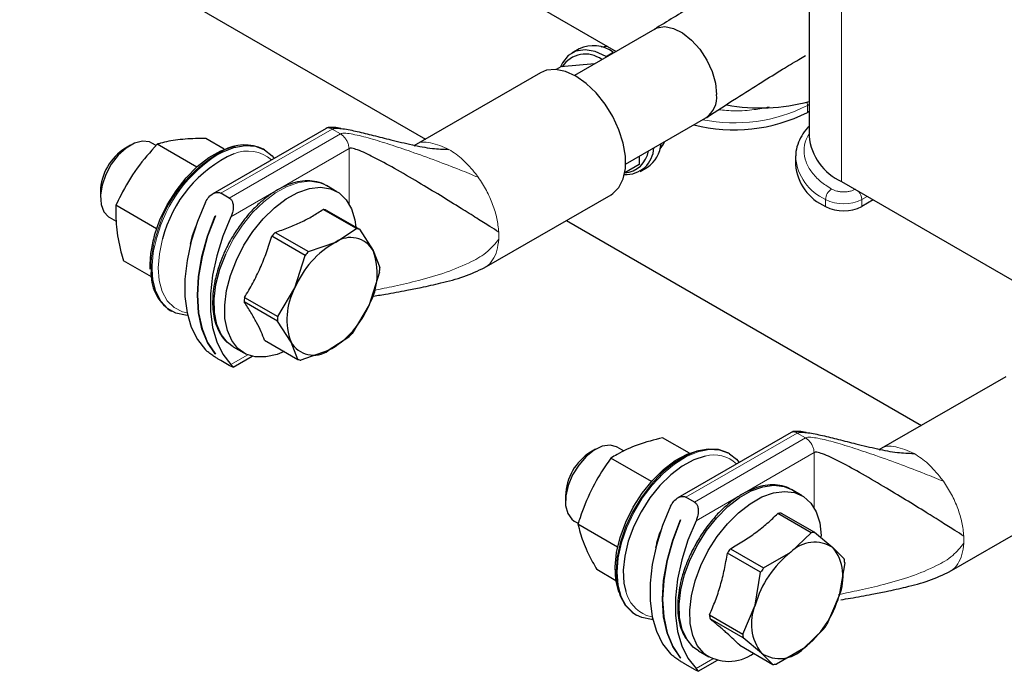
# Model space of a CAD drawing. Header units: millimetres. Extents: x 5 to 418, y 2 to 292.
# Tile 16 of 31: x 246 to 269, y 57 to 73. Entities that reach past the tile are written whole.
import ezdxf

# ---------------------------------------------------------------- set-up
doc = ezdxf.new("R2010")
doc.units = ezdxf.units.MM

msp = doc.modelspace()

# ---------------------------------------------------------------- linework, layer by layer
at = {"color": 7, "linetype": 'Continuous', "lineweight": 18}
for p, q in [((264.7655, 89.1425), (264.7655, 68.8421)), ((259.2356, 71.7475), (259.25, 71.7725)), ((259.4198, 71.8704), (259.25, 71.7725)), ((263.9664, 70.6259), (264.004, 70.6476)), ((263.9664, 70.4626), (263.9664, 70.6259)), ((250.2321, 68.569), (252.8366, 70.0725)), ((253.0346, 69.9582), (250.4301, 68.4547)), ((253.0346, 69.9582), (252.8366, 70.0725)), ((253.1005, 69.9072), (253.0346, 69.9582)), ((250.4681, 68.0194), (253.2326, 69.6153)), ((253.2326, 68.3207), (253.2326, 69.6153)), ((256.202, 69.0193), (256.2589, 68.9416)), ((265.2392, 68.4216), (265.3665, 68.4951)), ((264.3907, 68.2583), (264.3907, 68.4216)), ((265.2392, 68.2583), (265.2392, 68.4216)), ((250.8616, 64.7845), (250.4681, 64.5573)), ((261.1216, 61.4487), (263.726, 62.9522)), ((263.924, 62.8379), (263.726, 62.9522)), ((263.924, 62.8379), (261.3195, 61.3344)), ((263.9899, 62.7868), (263.924, 62.8379)), ((261.3575, 60.8991), (264.122, 62.495)), ((264.122, 61.2003), (264.122, 62.495)), ((267.0915, 61.8989), (267.1483, 61.8213)), ((260.2006, 58.6803), (260.3316, 58.647)), ((261.7511, 57.6641), (261.3575, 57.4369))]:
    msp.add_line(p, q, dxfattribs=at)
at = {"color": 7, "linetype": 'Continuous', "lineweight": 25}
for p, q in [((264.004, 87.062), (264.004, 69.9034)), ((252.3204, 76.0265), (259.4841, 71.8909)), ((245.0455, 75.5958), (255.0236, 69.8356)), ((260.3896, 72.4137), (258.5093, 71.3282)), ((258.6198, 71.9496), (258.4501, 71.8517)), ((258.1894, 71.5279), (258.0819, 71.4658)), ((258.9772, 71.5983), (258.1894, 71.5279)), ((257.718, 71.391), (254.7482, 69.6765)), ((259.7092, 69.2497), (261.5895, 70.3351)), ((264.004, 70.4843), (263.9664, 70.4626)), ((252.6966, 70.0864), (250.041, 68.5533)), ((248.1177, 69.694), (247.9999, 69.626)), ((248.715, 69.6875), (248.6178, 69.7436)), ((249.6668, 69.1811), (248.7392, 69.7166)), ((250.3121, 69.5967), (249.8764, 69.8482)), ((251.2536, 69.5845), (251.228, 69.5993)), ((260.0279, 69.4336), (260.0279, 69.2408)), ((263.6887, 69.4404), (263.6878, 69.4013)), ((263.6878, 69.4013), (263.6878, 69.238)), ((260.0279, 69.2408), (259.6884, 69.0449)), ((260.05, 69.0803), (260.2197, 69.1783)), ((252.9507, 68.6048), (252.7025, 68.7481)), ((264.7655, 68.8421), (271.0959, 65.1876)), ((247.4107, 68.6054), (247.4107, 68.4693)), ((250.4301, 68.4547), (250.2321, 68.569)), ((256.398, 66.8186), (259.3679, 68.533)), ((248.7279, 67.7372), (247.7769, 68.2862)), ((265.508, 68.4134), (265.2392, 68.2583)), ((247.6179, 68.0115), (247.7838, 67.9157)), ((250.1018, 68.0373), (250.1032, 68.0365)), ((253.4042, 67.7407), (252.6257, 68.1901)), ((252.6977, 68.1739), (253.4762, 67.7245)), ((258.3239, 67.9304), (266.6354, 63.1322)), ((252.2053, 67.1135), (251.4268, 67.563)), ((251.506, 67.6518), (252.2845, 67.2024)), ((252.9249, 67.425), (253.4042, 67.7407)), ((253.4762, 67.7245), (253.7961, 67.2293)), ((252.2845, 67.2024), (252.9249, 67.425)), ((251.9654, 66.3492), (252.2053, 67.1135)), ((253.7961, 67.2293), (253.9549, 66.8271)), ((248.6084, 66.6085), (247.9518, 66.9875)), ((253.9476, 66.7221), (253.7078, 65.9577)), ((251.5644, 65.6779), (251.9654, 66.3492)), ((251.5571, 65.5728), (250.7786, 66.0223)), ((250.7859, 66.1273), (251.5644, 65.6779)), ((253.7078, 65.9577), (253.3067, 65.2864)), ((249.0482, 65.8233), (249.0738, 65.8085)), ((251.877, 65.0776), (251.5571, 65.5728)), ((251.2573, 65.1249), (252.0358, 64.6755)), ((252.0358, 64.6755), (251.877, 65.0776)), ((253.2275, 65.1976), (252.7482, 64.8819)), ((250.1023, 64.8041), (250.1018, 64.8038)), ((250.1032, 64.803), (250.1018, 64.8038)), ((250.5227, 64.9721), (250.7709, 64.8288)), ((252.7482, 64.8819), (252.1078, 64.6593)), ((250.4301, 64.5353), (250.2321, 64.6496)), ((250.5189, 64.4919), (250.9669, 64.7505)), ((268.6075, 64.2706), (265.6376, 62.5562)), ((263.586, 62.9661), (260.9304, 61.433)), ((261.2043, 62.4775), (260.5725, 62.8422)), ((259.0072, 62.5737), (258.8893, 62.5056)), ((259.6737, 62.5271), (259.5072, 62.6233)), ((262.1431, 62.4641), (262.1174, 62.4789)), ((260.3126, 61.8137), (259.3624, 62.3622)), ((263.8401, 61.4844), (263.5919, 61.6277)), ((258.3002, 61.4851), (258.3002, 61.349)), ((261.3195, 61.3344), (261.1216, 61.4487)), ((267.2875, 59.6982), (270.2573, 61.4127)), ((258.451, 60.932), (258.5073, 60.8912)), ((258.5073, 60.8912), (258.6001, 60.8376)), ((260.9912, 60.917), (260.9926, 60.9162)), ((264.0517, 60.6184), (263.2732, 61.0678)), ((263.3546, 61.077), (264.1331, 60.6276)), ((259.5227, 60.2811), (258.5935, 60.8174)), ((263.5762, 60.1591), (264.0517, 60.6184)), ((264.1331, 60.6276), (264.5605, 60.2709)), ((262.1609, 60.2424), (262.9395, 59.793)), ((264.5605, 60.2709), (264.8267, 60.0073)), ((262.8705, 59.6907), (262.092, 60.1401)), ((262.9395, 59.793), (263.5762, 60.1591)), ((259.4823, 59.4944), (259.0347, 59.7528)), ((264.8391, 59.9143), (264.7103, 59.1449)), ((262.7418, 58.9213), (262.8705, 59.6907)), ((264.7103, 59.1449), (264.4204, 58.4686)), ((262.4518, 58.245), (262.7418, 58.9213)), ((259.9376, 58.703), (259.9633, 58.6881)), ((260.0854, 58.6319), (259.9633, 58.6881)), ((261.6733, 58.6944), (262.4518, 58.245)), ((262.4642, 58.152), (261.6857, 58.6014)), ((264.3514, 58.3663), (263.8759, 57.9071)), ((262.8916, 57.7953), (262.4642, 58.152)), ((262.3793, 57.9811), (263.1578, 57.5317)), ((263.8759, 57.9071), (263.2391, 57.5409)), ((260.9917, 57.6838), (260.9912, 57.6835)), ((260.9926, 57.6827), (260.9912, 57.6835)), ((261.4121, 57.8517), (261.6603, 57.7085)), ((263.1578, 57.5317), (262.8916, 57.7953)), ((261.3195, 57.415), (261.1216, 57.5293)), ((261.4084, 57.3716), (261.8564, 57.6302))]:
    msp.add_line(p, q, dxfattribs=at)
at = {"color": 7, "linetype": 'Continuous', "lineweight": 25, "flags": 128}
for points in [[(260.3896, 72.4137), (260.4487, 72.4416), (260.6282, 72.4696), (260.8305, 72.4287), (261.0428, 72.3216), (261.2517, 72.1549), (261.4442, 71.9392), (261.6081, 71.6881), (261.7331, 71.4172), (261.8114, 71.1436), (261.8381, 70.8846)], [(259.2871, 72.0047), (259.2731, 72.0052), (259.1375, 71.9921)], [(259.25, 71.7725), (258.9983, 71.885), (258.7592, 71.9265), (258.5446, 71.8946), (258.3655, 71.7912), (258.2307, 71.6213), (258.1868, 71.5264)], [(259.3679, 68.533), (259.41, 68.56), (259.5534, 68.7051), (259.6526, 68.9051), (259.7033, 69.1513), (259.7033, 69.433), (259.6526, 69.7378), (259.5534, 70.0524), (259.41, 70.363), (259.2287, 70.6561), (259.0175, 70.9189), (258.7855, 71.1398), (258.5429, 71.3093), (258.3004, 71.4199), (258.0684, 71.4668), (257.8572, 71.4479), (257.718, 71.391)], [(248.6178, 69.7436), (248.5599, 69.7701), (248.3946, 69.7887), (248.2087, 69.7398), (248.0162, 69.6269), (247.8312, 69.4585), (247.6674, 69.247), (247.537, 69.008)], [(248.6805, 67.587), (248.8066, 67.9445), (248.9758, 68.2954), (249.1824, 68.6276), (249.4194, 68.9298), (249.6787, 69.1918), (249.9514, 69.4047), (250.2283, 69.5611), (250.5, 69.6558), (250.5664, 69.6695)], [(250.1866, 69.4895), (250.2655, 69.5314), (250.5385, 69.6395), (250.7995, 69.6851), (251.04, 69.6668), (251.2524, 69.5852), (251.4298, 69.4429), (251.4793, 69.3837)], [(260.5153, 69.6053), (260.5945, 69.7164), (260.6242, 69.7779)], [(247.537, 69.008), (247.4498, 68.7594), (247.412, 68.5196), (247.4266, 68.3063), (247.4925, 68.1354), (247.6048, 68.0195), (247.6179, 68.0115)], [(250.5947, 67.0012), (250.772, 67.3484), (250.9843, 67.6752), (251.2249, 67.9712), (251.4858, 68.2269), (251.7588, 68.4341), (252.0351, 68.5861), (252.3058, 68.678), (252.5621, 68.7068), (252.796, 68.6717), (252.9998, 68.5738), (253.1669, 68.4162), (253.2921, 68.2039), (253.3713, 67.9439), (253.3954, 67.7712)], [(249.8741, 68.3623), (249.6851, 67.9049), (249.5401, 67.4459), (249.4418, 66.9941), (249.3921, 66.5585), (249.3921, 66.1475), (249.4418, 65.7692), (249.5401, 65.4309), (249.6851, 65.1394), (249.8741, 64.9002)], [(250.1018, 64.8038), (249.9212, 65.0728), (249.7893, 65.3963), (249.7091, 65.7675), (249.6822, 66.1784), (249.7091, 66.6204), (249.7893, 67.0841), (249.9212, 67.5598), (250.1018, 68.0373)], [(250.1032, 68.0365), (249.9226, 67.559), (249.7908, 67.0833), (249.7105, 66.6196), (249.6836, 66.1776), (249.7105, 65.7666), (249.7908, 65.3955), (249.9226, 65.072), (250.1032, 64.803)], [(250.4681, 68.0194), (250.2791, 67.562), (250.1341, 67.103), (250.0357, 66.6512), (249.9861, 66.2156), (249.9861, 65.8046), (250.0357, 65.4263), (250.1341, 65.088), (250.2791, 64.7965), (250.4681, 64.5573)], [(249.5225, 67.3784), (249.5647, 67.5782), (249.6509, 67.8083)], [(250.5227, 64.9721), (250.3851, 65.0747), (250.2383, 65.2604), (250.1357, 65.4975), (250.0806, 65.7784), (250.0747, 66.094), (250.1182, 66.4343), (250.2098, 66.7882), (250.3465, 67.1445)], [(251.7151, 64.8606), (251.5499, 64.7938), (251.2853, 64.7332), (251.0392, 64.7363), (250.8195, 64.8031), (250.6333, 64.9314), (250.4865, 65.1171), (250.3839, 65.3542), (250.3288, 65.6351), (250.3229, 65.9507), (250.3664, 66.291), (250.458, 66.645), (250.5947, 67.0012)], [(249.4556, 65.7066), (249.4046, 65.709), (249.1773, 65.7592), (248.9816, 65.8716), (248.824, 66.0427), (248.7094, 66.2669), (248.6415, 66.5371), (248.6224, 66.7839)], [(259.5072, 62.6233), (259.4989, 62.6279), (259.3436, 62.6696), (259.1633, 62.6437), (258.9714, 62.552), (258.7822, 62.4014), (258.6097, 62.203), (258.4667, 61.9715), (258.3638, 61.7242), (258.3086, 61.4793), (258.3052, 61.255), (258.3538, 61.0679), (258.451, 60.932)], [(259.5511, 59.2267), (259.5475, 59.2364), (259.4803, 59.5078), (259.4635, 59.8173), (259.4979, 60.1545), (259.5821, 60.5077), (259.7134, 60.8651), (259.8872, 61.2144), (260.0977, 61.5437), (260.3377, 61.8418), (260.599, 62.0986), (260.8727, 62.3053), (261.1495, 62.4549), (261.4199, 62.5423), (261.4706, 62.5517)], [(262.1174, 62.4789), (262.0989, 62.4893), (261.8838, 62.5654), (261.6411, 62.5781), (261.3788, 62.527), (261.1051, 62.4136), (260.829, 62.2416), (260.5592, 62.0166), (260.3045, 61.7457), (260.073, 61.4377), (259.8722, 61.1026), (259.7086, 60.7509), (259.5873, 60.3942), (259.5123, 60.0437), (259.486, 59.7109), (259.5093, 59.4063), (259.5813, 59.1398), (259.6999, 58.92), (259.8611, 58.7538), (259.9376, 58.703)], [(261.5745, 62.4122), (261.5713, 62.4115), (261.3062, 62.3259), (261.035, 62.1793), (260.7667, 61.9767), (260.5106, 61.725), (260.2754, 61.4328), (260.0691, 61.1101), (259.8987, 60.7677), (259.7701, 60.4175), (259.6875, 60.0713), (259.6538, 59.7409), (259.6703, 59.4375), (259.7136, 59.2392)], [(262.1431, 62.4641), (262.3052, 62.3373), (262.3688, 62.2633)], [(261.4121, 57.8517), (261.2893, 57.9408), (261.1389, 58.1216), (261.0323, 58.3545), (260.9729, 58.6319), (260.9627, 58.9449), (261.0019, 59.2834), (261.0894, 59.6367), (261.2223, 59.9932), (261.3962, 60.3416), (261.6058, 60.6706), (261.8441, 60.9697), (262.1036, 61.2293), (262.3759, 61.441), (262.6523, 61.598), (262.9238, 61.6953), (263.1817, 61.7298), (263.4179, 61.7003), (263.5919, 61.6277)], [(261.5375, 57.7975), (261.3871, 57.9783), (261.2805, 58.2112), (261.2211, 58.4886), (261.2109, 58.8016), (261.2501, 59.1402), (261.3376, 59.4934), (261.4704, 59.8499), (261.6444, 60.1983), (261.854, 60.5273), (262.0923, 60.8264), (262.3518, 61.086), (262.6241, 61.2977), (262.9005, 61.4548), (263.172, 61.5521), (263.4299, 61.5865), (263.6661, 61.557), (263.8727, 61.4644), (264.0433, 61.3119), (264.1724, 61.1042), (264.2557, 60.848), (264.2907, 60.5516), (264.2912, 60.5313)], [(260.7636, 61.242), (260.5746, 60.7846), (260.4295, 60.3255), (260.3312, 59.8738), (260.2816, 59.4382), (260.2816, 59.0272), (260.3312, 58.6488), (260.4295, 58.3106), (260.5746, 58.019), (260.7636, 57.7798)], [(260.9912, 57.6835), (260.8106, 57.9525), (260.6788, 58.276), (260.5986, 58.6471), (260.5716, 59.058), (260.5986, 59.5), (260.6788, 59.9638), (260.8106, 60.4395), (260.9912, 60.917)], [(260.9926, 60.9162), (260.812, 60.4386), (260.6802, 59.963), (260.6, 59.4992), (260.573, 59.0572), (260.6, 58.6463), (260.6802, 58.2752), (260.812, 57.9517), (260.9926, 57.6827)], [(261.3575, 60.8991), (261.1686, 60.4417), (261.0235, 59.9827), (260.9252, 59.5309), (260.8755, 59.0953), (260.8755, 58.6843), (260.9252, 58.3059), (261.0235, 57.9677), (261.1686, 57.6761), (261.3575, 57.4369)], [(260.345, 58.5862), (260.3152, 58.5873), (260.0854, 58.6319)]]:
    msp.add_lwpolyline(points, dxfattribs=at)
at = {"color": 7, "linetype": 'Continuous', "lineweight": 18, "flags": 128}
for points in [[(250.3465, 67.1445), (250.5238, 67.4916), (250.7362, 67.8185), (250.9767, 68.1145), (251.2376, 68.3702), (251.5106, 68.5774), (251.7869, 68.7293), (252.0576, 68.8212), (252.314, 68.8501), (252.5478, 68.815), (252.7025, 68.7481)], [(248.8687, 67.4976), (248.7917, 67.1526), (248.7637, 66.8247), (248.7859, 66.5252), (248.8574, 66.2641), (248.9758, 66.0504), (249.137, 65.8914), (249.3356, 65.7924), (249.4422, 65.7674)], [(259.9633, 58.6881), (259.8868, 58.739), (259.7255, 58.9051), (259.607, 59.125), (259.535, 59.3915), (259.5117, 59.6961), (259.538, 60.0289), (259.613, 60.3794), (259.7342, 60.7361), (259.8979, 61.0877), (260.0987, 61.4229), (260.3302, 61.7309), (260.5849, 62.0017), (260.8547, 62.2268), (261.1308, 62.3987), (261.4044, 62.5121), (261.6668, 62.5633), (261.9094, 62.5506), (262.1246, 62.4745), (262.1431, 62.4641)]]:
    msp.add_lwpolyline(points, dxfattribs=at)
at = {"color": 7, "linetype": 'Continuous', "lineweight": 25}
for centre, radius, start, end in [((258.9532, 71.2374), 0.7864, 53.60737, 115.08217), ((258.7652, 71.1865), 0.6406, 53.03619, 147.45579), ((261.2647, 70.813), 0.5778, 304.20343, 7.10875), ((262.8551, 74.8744), 4.3102, 259.57783, 285.45928), ((262.2548, 73.8256), 3.7735, 255.47142, 296.97361), ((265.3036, 70.0321), 1.306, 185.65338, 245.66676), ((248.6626, 68.5631), 1.2526, 121.94268, 178.0627), ((250.786, 68.6957), 1.0059, 63.93624, 119.77799), ((259.7242, 69.6535), 0.6457, 266.18363, 357.99117), ((259.8141, 69.7817), 0.7271, 303.90694, 355.83018), ((251.7659, 66.7699), 2.9872, 114.32918, 165.89995), ((259.6423, 69.6516), 0.6075, 274.37045, 351.08962), ((264.8584, 69.3359), 1.1748, 184.78227, 246.53787), ((264.815, 69.0771), 0.9222, 242.60967, 297.39033), ((252.5259, 67.5777), 0.6205, 73.93053, 80.74611), ((253.4129, 65.8713), 2.6089, 136.96241, 139.57808), ((253.3044, 67.1283), 0.6205, 73.93053, 80.74611), ((253.9889, 65.5103), 2.1905, 119.05884, 157.48164), ((253.2683, 66.9166), 0.6135, 30.64566, 124.03098), ((254.1914, 65.4219), 2.6089, 136.96241, 139.57808), ((252.3612, 66.6902), 1.5329, 331.45747, 20.59235), ((249.644, 66.6855), 1.0481, 176.49311, 235.35596), ((252.1529, 66.8996), 1.8035, 354.35202, 357.6978), ((253.312, 65.6168), 1.5329, 151.45747, 200.59235), ((252.5806, 65.9498), 1.8035, 174.35202, 177.6978), ((251.6843, 66.7967), 2.1905, 299.05884, 337.48164), ((253.3591, 65.5004), 1.8035, 174.35202, 177.6978), ((251.3206, 66.9781), 2.6089, 316.96241, 319.57808), ((252.4049, 65.3903), 0.6135, 210.64566, 304.03098), ((252.2076, 65.2717), 0.6205, 253.93053, 260.74611), ((259.5523, 61.4426), 1.2528, 121.94842, 178.05695), ((263.4094, 60.2319), 0.8469, 93.71045, 99.2491), ((261.8748, 60.0554), 1.4768, 154.63809, 172.11261), ((264.1879, 59.7825), 0.8469, 93.71045, 99.2491), ((264.5281, 58.5723), 2.897, 144.79604, 147.2353), ((264.1365, 59.6149), 0.7811, 57.12648, 135.83307), ((263.687, 59.5817), 1.1127, 336.88465, 38.27511), ((265.075, 58.2486), 2.4283, 128.1147, 163.91664), ((263.5682, 59.7925), 1.2767, 5.47367, 9.68609), ((265.3066, 58.1229), 2.897, 144.79604, 147.2353), ((262.377, 59.8176), 2.4283, 308.1147, 343.91664), ((263.7651, 58.4845), 1.1127, 156.88465, 218.27511), ((262.9442, 58.8162), 1.2767, 185.47367, 189.68609), ((261.9843, 60.0364), 2.897, 324.79604, 327.2353), ((263.7227, 58.3668), 1.2767, 185.47367, 189.68609), ((263.3156, 58.4513), 0.7811, 237.12648, 315.83307), ((262.1259, 58.6015), 0.9964, 233.80347, 305.66268), ((263.103, 58.3768), 0.8469, 273.71045, 279.2491)]:
    msp.add_arc(centre, radius, start, end, dxfattribs=at)
at = {"color": 7, "linetype": 'Continuous', "lineweight": 18}
for centre, radius, start, end in [((262.2583, 73.9822), 3.7659, 258.58018, 296.97373), ((263.7088, 70.6209), 0.2577, 1.10574, 19.22143), ((251.8478, 66.7212), 3.2475, 118.73597, 165.29359), ((251.936, 66.6714), 3.317, 121.83132, 164.984), ((250.8597, 68.7054), 0.8507, 49.04535, 112.41729), ((264.8874, 69.5201), 1.2055, 185.65338, 245.66676), ((264.6978, 68.4076), 0.3074, 122.60548, 177.39452), ((264.9307, 68.4071), 0.3089, 2.69414, 42.21633), ((264.815, 69.2404), 0.9222, 242.60967, 297.39033), ((255.1848, 67.5753), 1.555, 356.88145, 3.11855), ((251.1067, 66.8121), 2.5097, 163.00443, 181.42508), ((251.1629, 66.7914), 2.5406, 163.07888, 180.16864), ((261.7753, 61.6642), 0.7745, 46.66955, 105.02568), ((266.0742, 60.455), 1.555, 356.88145, 3.11855), ((260.5116, 59.4429), 0.8237, 194.31984, 247.81029)]:
    msp.add_arc(centre, radius, start, end, dxfattribs=at)
at = {"color": 7, "linetype": 'Continuous', "lineweight": 25}
for points, knots in [([(262.2513, 73.5607), (262.1832, 73.5175), (261.8642, 73.3145), (261.2416, 72.931), (260.6835, 72.5922), (260.3826, 72.4095)], [0, 0, 0, 0, 0.11105189, 0.5208654, 1, 1, 1, 1]), ([(261.6068, 70.3457), (261.838, 70.4953), (262.2635, 70.7706), (262.8558, 71.1471), (263.3434, 71.448), (263.688, 71.6552), (263.8689, 71.7603), (263.9218, 71.791)], [0, 0, 0, 0, 0.3071298, 0.5650552, 0.773677, 0.9338815, 1, 1, 1, 1]), ([(253.0443, 70.083), (253.0163, 70.089), (252.9375, 70.106), (252.839, 70.114), (252.7491, 70.1088), (252.7129, 70.0933), (252.6964, 70.0863)], [0, 0, 0, 0, 0.2398629, 0.6775425, 0.8532232, 1, 1, 1, 1]), ([(252.8366, 70.0725), (252.8514, 70.0782), (252.8854, 70.0911), (252.9711, 70.0925), (253.1521, 70.0745), (253.4378, 70.013), (253.8126, 69.9211), (254.2411, 69.8113), (254.7007, 69.7037), (255.1527, 69.6095), (255.443, 69.5994), (255.5731, 69.5948)], [0, 0, 0, 0, 0.0195616, 0.0450001, 0.0972128, 0.223031, 0.3612945, 0.5128851, 0.6955918, 0.8635707, 1, 1, 1, 1]), ([(264.004, 70.1345), (263.9909, 70.1219), (263.9205, 70.0536), (263.8262, 69.9123), (263.7332, 69.7099), (263.6884, 69.5505), (263.6927, 69.4615), (263.6934, 69.4466)], [0, 0, 0, 0, 0.0649494, 0.3497122, 0.6400042, 0.9398729, 1, 1, 1, 1]), ([(248.7392, 69.7166), (248.5777, 69.534), (248.2496, 69.1631), (247.9539, 68.6628), (247.8131, 68.3634), (247.7769, 68.2862)], [0, 0, 0, 0, 0.4185551, 0.8501605, 1, 1, 1, 1]), ([(249.8764, 69.8482), (249.819, 69.8483), (249.5875, 69.8486), (249.2081, 69.8266), (248.9107, 69.7674), (248.7659, 69.7246), (248.7392, 69.7166)], [0, 0, 0, 0, 0.127436, 0.5131083, 0.9099447, 1, 1, 1, 1]), ([(256.7375, 67.6599), (256.6704, 67.7021), (256.5233, 67.7943), (256.2117, 67.9909), (255.8256, 68.2327), (255.3677, 68.516), (254.8464, 68.8314), (254.3234, 69.1373), (253.8477, 69.3966), (253.5128, 69.5592), (253.3268, 69.6191), (253.259, 69.6248), (253.2406, 69.6182), (253.2326, 69.6153)], [0, 0, 0, 0, 0.0781273, 0.1710083, 0.278026, 0.4166976, 0.5603945, 0.7170593, 0.8519797, 0.9499554, 0.983819, 0.9928589, 1, 1, 1, 1]), ([(252.7348, 68.7225), (252.7213, 68.733), (252.648, 68.7902), (252.4879, 68.8412), (252.2644, 68.8687), (252.0324, 68.8416), (251.797, 68.7692), (251.5636, 68.6553), (251.3387, 68.5069), (251.1249, 68.3296), (250.9417, 68.1452), (250.7865, 67.9622), (250.6344, 67.7608), (250.5394, 67.6054), (250.4826, 67.5124)], [0, 0, 0, 0, 0.0232962, 0.1272804, 0.2247726, 0.3217104, 0.4172849, 0.511139, 0.6026881, 0.690336, 0.7777474, 0.8416353, 0.9052115, 1, 1, 1, 1]), ([(249.8741, 68.3623), (249.8974, 68.4031), (249.9444, 68.4856), (250.0416, 68.5611), (250.1303, 68.5906), (250.1915, 68.5884), (250.2213, 68.5742), (250.2321, 68.569)], [0, 0, 0, 0, 0.2833462, 0.5731387, 0.7583389, 0.9118967, 1, 1, 1, 1]), ([(247.7769, 68.2862), (247.7733, 68.1219), (247.7662, 67.7881), (247.8547, 67.3323), (247.9319, 67.0581), (247.9518, 66.9875)], [0, 0, 0, 0, 0.4185551, 0.8501605, 1, 1, 1, 1]), ([(250.4301, 68.4547), (250.4471, 68.4416), (250.481, 68.4153), (250.5131, 68.3431), (250.5259, 68.2428), (250.5108, 68.1266), (250.4811, 68.0521), (250.4681, 68.0194)], [0, 0, 0, 0, 0.1547613, 0.3088456, 0.5207845, 0.7892573, 1, 1, 1, 1]), ([(251.506, 67.6518), (251.6104, 67.6882), (251.8198, 67.7611), (252.1119, 67.8884), (252.3834, 68.031), (252.5447, 68.1369), (252.6257, 68.1901)], [0, 0, 0, 0, 0.2459077, 0.4932347, 0.7457262, 1, 1, 1, 1]), ([(248.6763, 67.581), (248.6603, 67.5216), (248.6142, 67.3494), (248.5695, 67.0801), (248.5703, 66.8856), (248.5708, 66.7938)], [0, 0, 0, 0, 0.2174164, 0.6309045, 1, 1, 1, 1]), ([(250.7859, 66.1273), (250.8521, 66.2383), (250.9849, 66.4611), (251.1577, 66.8145), (251.307, 67.1825), (251.3867, 67.4358), (251.4268, 67.563)], [0, 0, 0, 0, 0.2492573, 0.4999998, 0.7491478, 1, 1, 1, 1]), ([(250.4826, 67.5124), (250.4213, 67.4016), (250.3551, 67.2819), (250.3032, 67.1581), (250.2993, 67.1488)], [0, 0, 0, 0, 0.9249637, 1, 1, 1, 1]), ([(250.2993, 67.1488), (250.2835, 67.112), (250.235, 66.9994), (250.1675, 66.8071), (250.1022, 66.5699), (250.0574, 66.328), (250.036, 66.0859), (250.0411, 65.851), (250.0745, 65.6291), (250.1373, 65.4237), (250.2336, 65.2422), (250.3295, 65.1134), (250.403, 65.0619), (250.4228, 65.048)], [0, 0, 0, 0, 0.0438124, 0.1341508, 0.2266465, 0.3245949, 0.4254299, 0.5283183, 0.6328163, 0.7389045, 0.8471238, 0.9588175, 1, 1, 1, 1]), ([(253.7683, 66.1507), (253.8735, 66.1688), (254.1473, 66.2158), (254.5304, 66.2842), (254.9639, 66.3694), (255.4089, 66.4707), (255.9135, 66.5979), (256.2498, 66.7524), (256.4127, 66.8273)], [0, 0, 0, 0, 0.1172394, 0.3052034, 0.4310644, 0.6049769, 0.8087004, 1, 1, 1, 1]), ([(251.2573, 65.1249), (251.2314, 65.1905), (251.1793, 65.3221), (251.0721, 65.5392), (250.9397, 65.7725), (250.8324, 65.9388), (250.7786, 66.0223)], [0, 0, 0, 0, 0.2459077, 0.4932347, 0.7457262, 1, 1, 1, 1]), ([(250.2321, 64.6496), (250.2124, 64.6612), (250.173, 64.6843), (250.0973, 64.7313), (250.0104, 64.7888), (249.9286, 64.8492), (249.8908, 64.8846), (249.8741, 64.9002)], [0, 0, 0, 0, 0.1547613, 0.3088456, 0.5207845, 0.7892573, 1, 1, 1, 1]), ([(250.4681, 64.5573), (250.485, 64.5397), (250.5191, 64.504), (250.5253, 64.4882), (250.5015, 64.4962), (250.4674, 64.514), (250.4401, 64.5296), (250.4301, 64.5353)], [0, 0, 0, 0, 0.28334622, 0.57313866, 0.75833887, 0.91189666, 1, 1, 1, 1]), ([(263.9337, 62.9627), (263.9058, 62.9687), (263.827, 62.9857), (263.7284, 62.9937), (263.6385, 62.9884), (263.6023, 62.973), (263.5859, 62.966)], [0, 0, 0, 0, 0.2398629, 0.6775425, 0.8532232, 1, 1, 1, 1]), ([(263.726, 62.9522), (263.7408, 62.9578), (263.7748, 62.9707), (263.8605, 62.9722), (264.0416, 62.9542), (264.3272, 62.8927), (264.702, 62.8007), (265.1306, 62.6909), (265.5902, 62.5833), (266.0422, 62.4891), (266.3324, 62.479), (266.4625, 62.4745)], [0, 0, 0, 0, 0.0195616, 0.0450001, 0.0972128, 0.223031, 0.3612945, 0.5128851, 0.6955918, 0.8635707, 1, 1, 1, 1]), ([(260.5725, 62.8422), (260.3765, 62.7916), (259.9786, 62.6888), (259.5991, 62.5096), (259.4109, 62.3924), (259.3624, 62.3622)], [0, 0, 0, 0, 0.4185551, 0.8501605, 1, 1, 1, 1]), ([(267.627, 60.5396), (267.5598, 60.5817), (267.4128, 60.674), (267.1012, 60.8706), (266.7151, 61.1124), (266.2571, 61.3957), (265.7358, 61.7111), (265.2129, 62.017), (264.7372, 62.2763), (264.4022, 62.4389), (264.2162, 62.4987), (264.1484, 62.5044), (264.1301, 62.4979), (264.122, 62.495)], [0, 0, 0, 0, 0.0781273, 0.1710083, 0.278026, 0.4166976, 0.5603945, 0.7170593, 0.8519797, 0.9499554, 0.983819, 0.9928589, 1, 1, 1, 1]), ([(259.3624, 62.3622), (259.3204, 62.3029), (259.1513, 62.0641), (258.8846, 61.6099), (258.695, 61.1368), (258.6094, 60.8673), (258.5935, 60.8174)], [0, 0, 0, 0, 0.127436, 0.5131083, 0.9099447, 1, 1, 1, 1]), ([(263.7025, 61.5438), (263.664, 61.5753), (263.5664, 61.6551), (263.3782, 61.7222), (263.1537, 61.748), (262.9219, 61.7213), (262.6864, 61.6488), (262.4531, 61.5348), (262.2279, 61.3869), (262.0151, 61.2081), (261.8747, 61.0727), (261.8079, 60.9939), (261.8042, 60.9895)], [0, 0, 0, 0, 0.0820897, 0.2077439, 0.3255532, 0.4426926, 0.5581846, 0.6715976, 0.7822253, 0.8881388, 0.9937665, 1, 1, 1, 1]), ([(260.7636, 61.242), (260.7868, 61.2828), (260.8339, 61.3653), (260.931, 61.4407), (261.0198, 61.4702), (261.0809, 61.4681), (261.1107, 61.4539), (261.1216, 61.4487)], [0, 0, 0, 0, 0.2833462, 0.5731387, 0.7583389, 0.9118967, 1, 1, 1, 1]), ([(261.3195, 61.3344), (261.3365, 61.3212), (261.3705, 61.295), (261.4025, 61.2227), (261.4153, 61.1225), (261.4003, 61.0062), (261.3706, 60.9318), (261.3575, 60.8991)], [0, 0, 0, 0, 0.1547613, 0.3088456, 0.5207845, 0.7892573, 1, 1, 1, 1]), ([(261.8042, 60.9895), (261.7613, 60.9403), (261.672, 60.8379), (261.524, 60.6402), (261.4289, 60.485), (261.372, 60.392)], [0, 0, 0, 0, 0.270525, 0.5633758, 1, 1, 1, 1]), ([(262.1609, 60.2424), (262.2647, 60.3021), (262.4729, 60.422), (262.7631, 60.621), (263.0328, 60.8362), (263.1929, 60.9904), (263.2732, 61.0678)], [0, 0, 0, 0, 0.2459077, 0.4932347, 0.7457262, 1, 1, 1, 1]), ([(258.5935, 60.8174), (258.627, 60.6856), (258.6949, 60.4179), (258.8734, 60.0412), (259.0017, 59.8119), (259.0347, 59.7528)], [0, 0, 0, 0, 0.4185551, 0.8501605, 1, 1, 1, 1]), ([(261.372, 60.392), (261.3122, 60.281), (261.2282, 60.1252), (261.1327, 59.8993), (261.0946, 59.7875), (261.0724, 59.7222)], [0, 0, 0, 0, 0.5078184, 0.7123339, 1, 1, 1, 1]), ([(261.6733, 58.6944), (261.7205, 58.8048), (261.8152, 59.0261), (261.9322, 59.3801), (262.0266, 59.752), (262.0702, 60.0104), (262.092, 60.1401)], [0, 0, 0, 0, 0.2459077, 0.4932347, 0.7457262, 1, 1, 1, 1]), ([(261.0724, 59.7222), (261.0684, 59.711), (261.0361, 59.6216), (260.9929, 59.4495), (260.9465, 59.2077), (260.9256, 58.9656), (260.9304, 58.7306), (260.9643, 58.509), (261.0241, 58.3069), (261.0883, 58.1942), (261.1196, 58.1392)], [0, 0, 0, 0, 0.0183155, 0.1469617, 0.2831919, 0.4234368, 0.5665376, 0.7118772, 0.8594285, 1, 1, 1, 1]), ([(264.7484, 59.046), (264.8233, 59.0589), (265.0668, 59.1007), (265.4198, 59.1638), (265.8533, 59.249), (266.2983, 59.3503), (266.803, 59.4776), (267.1393, 59.6321), (267.3021, 59.7069)], [0, 0, 0, 0, 0.0864213, 0.2809473, 0.4112023, 0.5911863, 0.8020219, 1, 1, 1, 1]), ([(262.3793, 57.9811), (262.3352, 58.0247), (262.2468, 58.1123), (262.0846, 58.2611), (261.8983, 58.4239), (261.7567, 58.5421), (261.6857, 58.6014)], [0, 0, 0, 0, 0.2492573, 0.4999998, 0.7491478, 1, 1, 1, 1]), ([(261.1216, 57.5293), (261.1018, 57.5408), (261.0624, 57.5639), (260.9867, 57.611), (260.8998, 57.6685), (260.8181, 57.7288), (260.7802, 57.7642), (260.7636, 57.7798)], [0, 0, 0, 0, 0.1547613, 0.3088456, 0.5207845, 0.7892573, 1, 1, 1, 1]), ([(261.3575, 57.4369), (261.3744, 57.4193), (261.4086, 57.3837), (261.4147, 57.3679), (261.391, 57.3759), (261.3569, 57.3937), (261.3295, 57.4093), (261.3195, 57.415)], [0, 0, 0, 0, 0.28334622, 0.57313866, 0.75833887, 0.91189666, 1, 1, 1, 1])]:
    msp.add_open_spline(points, degree=3, knots=knots, dxfattribs=at)
at = {"color": 7, "linetype": 'Continuous', "lineweight": 18}
for points, knots in [([(263.0682, 70.5896), (262.9534, 70.5659), (262.6961, 70.5128), (262.2888, 70.4887), (262.0096, 70.5115), (261.8803, 70.5221)], [0, 0, 0, 0, 0.30185119, 0.6765787, 1, 1, 1, 1]), ([(252.8366, 70.0725), (252.8104, 70.0846), (252.7579, 70.1086), (252.717, 70.0938), (252.6966, 70.0864)], [0, 0, 0, 0, 0.5000511, 1, 1, 1, 1]), ([(253.0346, 69.9582), (253.0441, 69.9622), (253.0654, 69.971), (253.1082, 69.974), (253.1936, 69.972), (253.4038, 69.9382), (253.7455, 69.849), (254.1976, 69.7094), (254.7144, 69.534), (255.2628, 69.3349), (255.793, 69.1332), (256.1151, 69.0008), (256.2589, 68.9416)], [0, 0, 0, 0, 0.01051, 0.0235537, 0.0394777, 0.0884764, 0.211403, 0.3496326, 0.5029917, 0.689295, 0.8612626, 1, 1, 1, 1]), ([(264.5321, 68.6666), (264.4423, 68.7242), (264.2572, 68.8431), (264.0541, 69.0604), (263.9179, 69.3043), (263.8749, 69.5641), (263.9031, 69.7851), (263.9786, 69.9094), (264.004, 69.9512)], [0, 0, 0, 0, 0.16694338, 0.3438866, 0.52818605, 0.7163966, 0.90460715, 1, 1, 1, 1]), ([(254.7569, 69.673), (254.7627, 69.6791), (254.8529, 69.7736), (255.1414, 69.781), (255.4292, 69.6569), (255.5731, 69.5948)], [0, 0, 0, 0, 0.0329168, 0.5164584, 1, 1, 1, 1]), ([(265.0978, 68.6666), (265.0585, 68.6482), (264.9977, 68.6199), (264.8966, 68.6022), (264.815, 68.5973), (264.7334, 68.6022), (264.6323, 68.6199), (264.5715, 68.6482), (264.5321, 68.6666)], [0, 0, 0, 0, 0.23944295, 0.36963586, 0.49999992, 0.63019291, 0.76055705, 1, 1, 1, 1]), ([(253.8126, 66.2918), (253.9742, 66.3245), (254.3285, 66.3961), (254.8923, 66.5281), (255.4981, 66.7025), (256.0385, 66.9245), (256.4718, 67.1674), (256.6551, 67.3904), (256.7375, 67.4907)], [0, 0, 0, 0, 0.1549967, 0.3397004, 0.5547495, 0.7553356, 0.8898957, 1, 1, 1, 1]), ([(256.7375, 67.4907), (256.7269, 67.3985), (256.7056, 67.214), (256.601, 67.0024), (256.4998, 66.8726), (256.4224, 66.8386), (256.4091, 66.8328)], [0, 0, 0, 0, 0.31184413, 0.62368825, 0.93553238, 1, 1, 1, 1]), ([(263.726, 62.9522), (263.6998, 62.9642), (263.6474, 62.9882), (263.6065, 62.9735), (263.586, 62.9661)], [0, 0, 0, 0, 0.5000511, 1, 1, 1, 1]), ([(263.924, 62.8379), (263.9335, 62.8418), (263.9548, 62.8506), (263.9976, 62.8537), (264.083, 62.8517), (264.2932, 62.8178), (264.635, 62.7286), (265.0871, 62.5891), (265.6038, 62.4137), (266.1523, 62.2146), (266.6824, 62.0129), (267.0045, 61.8804), (267.1483, 61.8213)], [0, 0, 0, 0, 0.01051, 0.0235537, 0.0394777, 0.0884764, 0.211403, 0.3496326, 0.5029917, 0.689295, 0.8612626, 1, 1, 1, 1]), ([(265.6464, 62.5527), (265.6521, 62.5587), (265.7424, 62.6533), (266.0308, 62.6606), (266.3186, 62.5365), (266.4625, 62.4745)], [0, 0, 0, 0, 0.0329168, 0.5164584, 1, 1, 1, 1]), ([(264.6914, 59.1693), (264.8566, 59.2027), (265.2144, 59.275), (265.7817, 59.4077), (266.3875, 59.5822), (266.9279, 59.8041), (267.3613, 60.0471), (267.5445, 60.2701), (267.627, 60.3704)], [0, 0, 0, 0, 0.1578857, 0.3419579, 0.5562718, 0.7561721, 0.8902721, 1, 1, 1, 1]), ([(267.627, 60.3704), (267.6163, 60.2782), (267.5951, 60.0937), (267.4904, 59.8821), (267.3893, 59.7522), (267.3118, 59.7183), (267.2986, 59.7125)], [0, 0, 0, 0, 0.3118441, 0.6236883, 0.9355324, 1, 1, 1, 1])]:
    msp.add_open_spline(points, degree=3, knots=knots, dxfattribs=at)
for points in [[(253.2326, 69.6153), (253.2308, 69.6398), (253.2271, 69.6889), (253.1985, 69.7689), (253.1562, 69.8456), (253.119, 69.8867), (253.1005, 69.9072)], [(255.5731, 69.5948), (255.6845, 69.5211), (255.9073, 69.3737), (256.1038, 69.1374), (256.202, 69.0193)], [(256.2589, 68.9416), (256.3249, 68.8404), (256.457, 68.6378), (256.6027, 68.3068), (256.7052, 67.9733), (256.7267, 67.7644), (256.7375, 67.6599)], [(264.122, 62.495), (264.1202, 62.5195), (264.1166, 62.5686), (264.0879, 62.6486), (264.0456, 62.7253), (264.0085, 62.7663), (263.9899, 62.7868)], [(266.4625, 62.4745), (266.574, 62.4008), (266.7968, 62.2533), (266.9932, 62.0171), (267.0915, 61.8989)], [(267.1483, 61.8213), (267.2144, 61.72), (267.3464, 61.5175), (267.4922, 61.1865), (267.5946, 60.8529), (267.6162, 60.644), (267.627, 60.5396)]]:
    msp.add_open_spline(points, degree=3, dxfattribs=at)

doc.saveas('drawing.dxf')
